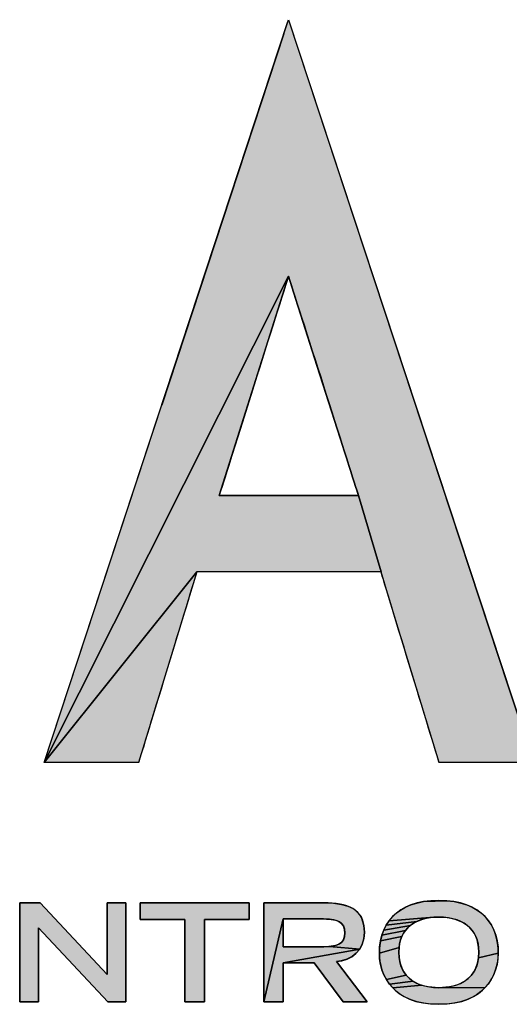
# Model space of a CAD drawing. Header units: millimetres. Extents: x 0 to 420, y 0 to 297.
# Tile 41 of 68: x 318.44 to 323.03, y 25.25 to 34.5. Entities that reach past the tile are written whole.
import ezdxf

# ---------------------------------------------------------------- set-up
doc = ezdxf.new("R2010")
doc.units = ezdxf.units.MM
doc.header["$LTSCALE"] = 23.1
doc.layers.get('0').update_dxf_attribs({"linetype": 'CONTINUOUS'})

# ---------------------------------------------------------------- blocks, each defined once
blk = doc.blocks.new('LOGO_PHASE_NINGBO_BL1', base_point=(320.75, 22.4999))
at = {"linetype": 'CONTINUOUS'}
for points in [[(320.8707, 34.234), (320.9489, 34.4722), (320.9579, 34.4999), (323.0188, 28.2463), (323.258, 27.5204), (322.4645, 27.5204), (322.3724, 27.5204), (321.898, 29.0794), (321.8271, 29.3123), (321.616, 30.029), (321.4719, 30.4811), (321.2291, 31.2429), (321.0072, 31.9392), (320.9585, 32.0919), (318.6669, 27.5204), (320.6415, 33.5358)], [(320.0976, 29.3123), (318.6669, 27.5204), (320.9585, 32.0919), (320.7722, 31.5006), (320.5258, 30.7189), (320.3377, 30.122), (320.3083, 30.029), (320.5908, 30.029), (321.1557, 30.029), (321.5794, 30.029), (321.616, 30.029), (321.8271, 29.3123), (320.2775, 29.3123)], [(319.6055, 27.6951), (319.5524, 27.5204), (318.759, 27.5204), (318.6669, 27.5204), (320.0976, 29.3123)], [(318.4361, 26.2025), (318.6295, 26.2025), (319.2561, 25.531), (319.2561, 26.2025), (319.4315, 26.2025), (319.4315, 25.2727), (319.2638, 25.2727), (318.6115, 25.9685), (318.6115, 25.2727), (318.4361, 25.2727)], [(319.9871, 25.2727), (319.9871, 26.0464), (319.5681, 26.0464), (319.5681, 26.2025), (320.5892, 26.2025), (320.5892, 26.0464), (320.1702, 26.0464), (320.1702, 25.2727)], [(320.9089, 26.0516), (320.7258, 25.2727), (320.7258, 26.2025), (321.2892, 26.2025), (321.3816, 26.199), (321.4576, 26.1882), (321.5172, 26.1712), (321.5643, 26.1484), (321.6017, 26.1198), (321.6309, 26.0845), (321.6427, 26.0638), (321.6525, 26.0411), (321.6661, 25.9887), (321.6709, 25.9249), (321.6657, 25.8664), (321.6508, 25.8144), (321.6271, 25.7689), (321.3452, 25.7927), (321.3852, 25.7986), (321.4153, 25.8071), (321.4383, 25.8179), (321.4561, 25.8312), (321.4697, 25.8475), (321.4796, 25.8672), (321.4857, 25.8913), (321.4879, 25.9211), (321.4857, 25.9506), (321.4796, 25.9744), (321.4697, 25.994), (321.456, 26.0101), (321.4381, 26.0233), (321.4149, 26.0341), (321.3846, 26.0425), (321.3442, 26.0484), (321.2887, 26.0513), (321.2622, 26.0516), (321.0856, 26.0516)], [(322.5139, 26.2144), (322.5762, 26.2012), (322.6326, 26.1834), (322.6834, 26.1612), (322.729, 26.1351), (322.7696, 26.1051), (322.8054, 26.0714), (322.8368, 26.0339), (322.8638, 25.9926), (322.8863, 25.9474), (322.9042, 25.8983), (322.9173, 25.8452), (322.9253, 25.7883), (322.9279, 25.7305), (322.7418, 25.6859), (322.7449, 25.7408), (322.743, 25.782), (322.7374, 25.8201), (322.7283, 25.8551), (322.7225, 25.8716), (322.716, 25.8875), (322.7004, 25.9171), (322.6818, 25.9441), (322.6602, 25.9687), (322.6354, 25.9908), (322.6073, 26.0105), (322.5759, 26.0277), (322.5411, 26.0422), (322.5027, 26.0539), (322.4607, 26.0626), (322.4151, 26.0678), (322.3697, 26.0695), (322.3242, 26.0678), (321.9024, 26.0339), (321.9338, 26.0714), (321.9697, 26.1051), (322.0103, 26.1351), (322.0559, 26.1612), (322.1067, 26.1833), (322.1631, 26.2012), (322.2254, 26.2144), (322.4452, 26.2227)], [(321.2622, 25.7894), (321.2902, 25.7897), (321.3452, 25.7927), (321.6271, 25.7689), (320.9089, 25.6384), (320.9089, 25.2727), (320.7258, 25.2727), (320.9089, 26.0516), (320.9089, 25.9205), (320.9089, 25.7894), (321.0856, 25.7894)], [(322.1321, 26.0105), (322.104, 25.9908), (321.853, 25.9474), (321.8755, 25.9926), (322.1634, 26.0277)], [(322.1983, 26.0422), (322.1634, 26.0277), (321.8755, 25.9926), (321.9024, 26.0339), (322.3242, 26.0678), (322.2786, 26.0626), (322.2367, 26.0539)], [(322.039, 25.9171), (322.0235, 25.8875), (321.8219, 25.8452), (321.8351, 25.8982), (322.0576, 25.9441)], [(322.0792, 25.9687), (322.0576, 25.9441), (321.8351, 25.8982), (321.853, 25.9474), (322.104, 25.9908)], [(322.0111, 25.8552), (322.0021, 25.8201), (321.9965, 25.782), (321.8114, 25.7305), (321.8139, 25.7883), (321.8219, 25.8452), (322.0235, 25.8875), (322.0169, 25.8717)], [(321.4092, 25.6513), (321.6967, 25.2727), (321.4711, 25.2727), (321.199, 25.6384), (320.9089, 25.6384), (321.6271, 25.7689), (321.595, 25.7298), (321.555, 25.6976), (321.5077, 25.6729), (321.4542, 25.657)], [(321.9945, 25.7408), (321.9977, 25.6859), (322.0067, 25.637), (322.0211, 25.5937), (322.0404, 25.5555), (322.0645, 25.5219), (321.8781, 25.4814), (321.8549, 25.5259), (321.8363, 25.5737), (321.8226, 25.6244), (321.8142, 25.677), (321.8114, 25.73), (321.8114, 25.7305), (321.9965, 25.782)], [(322.9279, 25.73), (322.925, 25.6769), (322.9166, 25.6243), (322.9029, 25.5736), (322.8844, 25.5258), (322.8612, 25.4813), (322.8336, 25.4403), (322.8017, 25.4031), (322.4211, 25.4078), (322.4773, 25.4155), (322.5279, 25.4282), (322.5728, 25.4455), (322.612, 25.467), (322.646, 25.4925), (322.6749, 25.5219), (322.699, 25.5555), (322.7184, 25.5937), (322.7327, 25.637), (322.7418, 25.6859), (322.9279, 25.7305)], [(322.0934, 25.4924), (322.1274, 25.467), (321.9057, 25.4404), (321.8781, 25.4814), (322.0645, 25.5219)], [(322.1666, 25.4455), (322.2115, 25.4282), (321.9376, 25.4031), (321.9057, 25.4404), (322.1274, 25.467)], [(322.3697, 25.4057), (322.4211, 25.4078), (322.8017, 25.4031), (322.7654, 25.3695), (322.7247, 25.3396), (322.6793, 25.3137), (322.6289, 25.2917), (322.5731, 25.2739), (322.5116, 25.2607), (322.4439, 25.2525), (322.3697, 25.2496), (322.2955, 25.2525), (322.2278, 25.2608), (322.1663, 25.2739), (322.1105, 25.2917), (322.0601, 25.3137), (322.0146, 25.3397), (321.9739, 25.3695), (321.9376, 25.4031), (322.2115, 25.4282), (322.2621, 25.4155), (322.3183, 25.4078)]]:
    blk.add_hatch(color=7, dxfattribs=at).paths.add_polyline_path(points)
at = {"color": 7, "linetype": 'CONTINUOUS'}
for p, q in [((319.7688, 30.8772), (320.9143, 34.367)), ((320.9143, 34.367), (319.7688, 30.8772)), ((320.3083, 30.029), (320.9585, 32.0919)), ((318.4361, 26.2025), (318.6295, 26.2025)), ((318.4361, 25.2727), (318.4361, 26.2025)), ((318.4361, 26.2025), (318.4361, 25.2727)), ((318.6295, 26.2025), (318.4361, 26.2025)), ((318.6295, 26.2025), (319.2561, 25.531)), ((319.2561, 25.531), (318.6295, 26.2025)), ((319.2561, 25.531), (319.2561, 26.2025)), ((319.2561, 26.2025), (319.4315, 26.2025)), ((319.4315, 26.2025), (319.2561, 26.2025)), ((319.2561, 26.2025), (319.2561, 25.531)), ((319.4315, 26.2025), (319.4315, 25.2727)), ((319.4315, 25.2727), (319.4315, 26.2025)), ((319.5681, 26.0464), (319.5681, 26.2025)), ((319.5681, 26.2025), (320.5892, 26.2025)), ((320.5892, 26.2025), (319.5681, 26.2025)), ((319.5681, 26.2025), (319.5681, 26.0464)), ((320.5892, 26.2025), (320.5892, 26.0464)), ((320.5892, 26.0464), (320.5892, 26.2025)), ((319.9871, 26.0464), (319.5681, 26.0464)), ((319.5681, 26.0464), (319.9871, 26.0464)), ((319.9871, 25.2727), (319.9871, 26.0464)), ((319.9871, 26.0464), (319.9871, 25.2727)), ((320.5892, 26.0464), (320.1702, 26.0464)), ((320.1702, 26.0464), (320.1702, 25.2727)), ((320.1702, 25.2727), (320.1702, 26.0464)), ((320.1702, 26.0464), (320.5892, 26.0464)), ((319.2638, 25.2727), (318.6115, 25.9685)), ((318.6115, 25.9685), (318.6115, 25.2727)), ((318.6115, 25.2727), (318.6115, 25.9685)), ((318.6115, 25.9685), (319.2638, 25.2727)), ((318.6115, 25.2727), (318.4361, 25.2727)), ((318.4361, 25.2727), (318.6115, 25.2727)), ((319.4315, 25.2727), (319.2638, 25.2727)), ((319.2638, 25.2727), (319.4315, 25.2727)), ((320.1702, 25.2727), (319.9871, 25.2727)), ((319.9871, 25.2727), (320.1702, 25.2727))]:
    blk.add_line(p, q, dxfattribs=at)
for points in [[(320.8707, 34.234), (320.9489, 34.4722), (320.9579, 34.4999), (323.0188, 28.2463), (323.258, 27.5204), (322.4645, 27.5204), (322.3724, 27.5204), (321.898, 29.0794), (321.8271, 29.3123), (321.616, 30.029), (321.4719, 30.4811), (321.2291, 31.2429), (321.0072, 31.9392), (320.9585, 32.0919), (318.6669, 27.5204), (320.6415, 33.5358), (320.8707, 34.234)], [(320.0976, 29.3123), (318.6669, 27.5204), (320.9585, 32.0919), (320.7722, 31.5006), (320.5258, 30.7189), (320.3377, 30.122), (320.3083, 30.029), (320.5908, 30.029), (321.1557, 30.029), (321.5794, 30.029), (321.616, 30.029), (321.8271, 29.3123), (320.2775, 29.3123), (320.0976, 29.3123)], [(319.6055, 27.6951), (319.5524, 27.5204), (318.759, 27.5204), (318.6669, 27.5204), (320.0976, 29.3123), (319.6055, 27.6951)], [(318.4361, 26.2025), (318.6295, 26.2025), (319.2561, 25.531), (319.2561, 26.2025), (319.4315, 26.2025), (319.4315, 25.2727), (319.2638, 25.2727), (318.6115, 25.9685), (318.6115, 25.2727), (318.4361, 25.2727), (318.4361, 26.2025)], [(319.9871, 25.2727), (319.9871, 26.0464), (319.5681, 26.0464), (319.5681, 26.2025), (320.5892, 26.2025), (320.5892, 26.0464), (320.1702, 26.0464), (320.1702, 25.2727), (319.9871, 25.2727)], [(320.9089, 26.0516), (320.7258, 25.2727), (320.7258, 26.2025), (321.2892, 26.2025), (321.3816, 26.199), (321.4576, 26.1882), (321.5172, 26.1712), (321.5643, 26.1484), (321.6017, 26.1198), (321.6309, 26.0845), (321.6427, 26.0638), (321.6525, 26.0411), (321.6661, 25.9887), (321.6709, 25.9249), (321.6657, 25.8664), (321.6508, 25.8144), (321.6271, 25.7689), (321.3452, 25.7927), (321.3852, 25.7986), (321.4153, 25.8071), (321.4383, 25.8179), (321.4561, 25.8312), (321.4697, 25.8475), (321.4796, 25.8672), (321.4857, 25.8913), (321.4879, 25.9211), (321.4857, 25.9506), (321.4796, 25.9744), (321.4697, 25.994), (321.456, 26.0101), (321.4381, 26.0233), (321.4149, 26.0341), (321.3846, 26.0425), (321.3442, 26.0484), (321.2887, 26.0513), (321.2622, 26.0516), (321.0856, 26.0516), (320.9089, 26.0516)], [(322.5139, 26.2144), (322.5762, 26.2012), (322.6326, 26.1834), (322.6834, 26.1612), (322.729, 26.1351), (322.7696, 26.1051), (322.8054, 26.0714), (322.8368, 26.0339), (322.8638, 25.9926), (322.8863, 25.9474), (322.9042, 25.8983), (322.9173, 25.8452), (322.9253, 25.7883), (322.9279, 25.7305), (322.7418, 25.6859), (322.7449, 25.7408), (322.743, 25.782), (322.7374, 25.8201), (322.7283, 25.8551), (322.7225, 25.8716), (322.716, 25.8875), (322.7004, 25.9171), (322.6818, 25.9441), (322.6602, 25.9687), (322.6354, 25.9908), (322.6073, 26.0105), (322.5759, 26.0277), (322.5411, 26.0422), (322.5027, 26.0539), (322.4607, 26.0626), (322.4151, 26.0678), (322.3697, 26.0695), (322.3242, 26.0678), (321.9024, 26.0339), (321.9338, 26.0714), (321.9697, 26.1051), (322.0103, 26.1351), (322.0559, 26.1612), (322.1067, 26.1833), (322.1631, 26.2012), (322.2254, 26.2144), (322.4452, 26.2227), (322.5139, 26.2144)], [(321.2622, 25.7894), (321.2902, 25.7897), (321.3452, 25.7927), (321.6271, 25.7689), (320.9089, 25.6384), (320.9089, 25.2727), (320.7258, 25.2727), (320.9089, 26.0516), (320.9089, 25.9205), (320.9089, 25.7894), (321.0856, 25.7894), (321.2622, 25.7894)], [(322.1321, 26.0105), (322.104, 25.9908), (321.853, 25.9474), (321.8755, 25.9926), (322.1634, 26.0277), (322.1321, 26.0105)], [(322.1983, 26.0422), (322.1634, 26.0277), (321.8755, 25.9926), (321.9024, 26.0339), (322.3242, 26.0678), (322.2786, 26.0626), (322.2367, 26.0539), (322.1983, 26.0422)], [(322.039, 25.9171), (322.0235, 25.8875), (321.8219, 25.8452), (321.8351, 25.8982), (322.0576, 25.9441), (322.039, 25.9171)], [(322.0792, 25.9687), (322.0576, 25.9441), (321.8351, 25.8982), (321.853, 25.9474), (322.104, 25.9908), (322.0792, 25.9687)], [(322.0111, 25.8552), (322.0021, 25.8201), (321.9965, 25.782), (321.8114, 25.7305), (321.8139, 25.7883), (321.8219, 25.8452), (322.0235, 25.8875), (322.0169, 25.8717), (322.0111, 25.8552)], [(321.4092, 25.6513), (321.6967, 25.2727), (321.4711, 25.2727), (321.199, 25.6384), (320.9089, 25.6384), (321.6271, 25.7689), (321.595, 25.7298), (321.555, 25.6976), (321.5077, 25.6729), (321.4542, 25.657), (321.4092, 25.6513)], [(321.9945, 25.7408), (321.9977, 25.6859), (322.0067, 25.637), (322.0211, 25.5937), (322.0404, 25.5555), (322.0645, 25.5219), (321.8781, 25.4814), (321.8549, 25.5259), (321.8363, 25.5737), (321.8226, 25.6244), (321.8142, 25.677), (321.8114, 25.73), (321.8114, 25.7305), (321.9965, 25.782), (321.9945, 25.7408)], [(322.9279, 25.73), (322.925, 25.6769), (322.9166, 25.6243), (322.9029, 25.5736), (322.8844, 25.5258), (322.8612, 25.4813), (322.8336, 25.4403), (322.8017, 25.4031), (322.4211, 25.4078), (322.4773, 25.4155), (322.5279, 25.4282), (322.5728, 25.4455), (322.612, 25.467), (322.646, 25.4925), (322.6749, 25.5219), (322.699, 25.5555), (322.7184, 25.5937), (322.7327, 25.637), (322.7418, 25.6859), (322.9279, 25.7305), (322.9279, 25.73)], [(322.0934, 25.4924), (322.1274, 25.467), (321.9057, 25.4404), (321.8781, 25.4814), (322.0645, 25.5219), (322.0934, 25.4924)], [(322.1666, 25.4455), (322.2115, 25.4282), (321.9376, 25.4031), (321.9057, 25.4404), (322.1274, 25.467), (322.1666, 25.4455)], [(322.3697, 25.4057), (322.4211, 25.4078), (322.8017, 25.4031), (322.7654, 25.3695), (322.7247, 25.3396), (322.6793, 25.3137), (322.6289, 25.2917), (322.5731, 25.2739), (322.5116, 25.2607), (322.4439, 25.2525), (322.3697, 25.2496), (322.2955, 25.2525), (322.2278, 25.2608), (322.1663, 25.2739), (322.1105, 25.2917), (322.0601, 25.3137), (322.0146, 25.3397), (321.9739, 25.3695), (321.9376, 25.4031), (322.2115, 25.4282), (322.2621, 25.4155), (322.3183, 25.4078), (322.3697, 25.4057)]]:
    blk.add_lwpolyline(points, dxfattribs=at)
for points, knots in [([(320.9579, 34.4999), (320.9579, 34.4999), (320.8707, 34.234), (320.8707, 34.234), (320.8707, 34.234), (318.6669, 27.5204), (318.6669, 27.5204), (318.6669, 27.5204), (319.5524, 27.5204), (319.5524, 27.5204), (319.5524, 27.5204), (320.0608, 29.1912), (320.0976, 29.3123), (320.0976, 29.3123), (321.8271, 29.3123), (321.8271, 29.3123), (321.864, 29.1912), (322.3724, 27.5204), (322.3724, 27.5204), (322.3724, 27.5204), (323.258, 27.5204), (323.258, 27.5204), (323.258, 27.5204), (320.9579, 34.4999), (320.9579, 34.4999)], [0, 0, 0, 0, 1, 1, 1, 2, 2, 2, 3, 3, 3, 4, 4, 4, 5, 5, 5, 6, 6, 6, 7, 7, 7, 8, 8, 8, 8]), ([(321.616, 30.029), (321.616, 30.029), (320.3083, 30.029), (320.3083, 30.029), (320.3686, 30.2201), (320.8286, 31.6795), (320.9585, 32.0919), (321.0899, 31.6799), (321.555, 30.2204), (321.616, 30.029)], [0, 0, 0, 0, 1, 1, 1, 2, 2, 2, 3, 3, 3, 3]), ([(320.9585, 32.0919), (321.0899, 31.6799), (321.555, 30.2204), (321.616, 30.029), (321.616, 30.029), (320.3083, 30.029), (320.3083, 30.029)], [2, 2, 2, 2, 3, 3, 3, 4, 4, 4, 4]), ([(320.7258, 26.2025), (320.7258, 26.2025), (321.2892, 26.2025), (321.2892, 26.2025), (321.511, 26.2025), (321.6709, 26.1527), (321.6709, 25.9249), (321.6709, 25.7535), (321.5472, 25.6589), (321.4092, 25.6513), (321.4092, 25.6513), (321.6967, 25.2727), (321.6967, 25.2727), (321.6967, 25.2727), (321.4711, 25.2727), (321.4711, 25.2727), (321.4711, 25.2727), (321.199, 25.6384), (321.199, 25.6384), (321.199, 25.6384), (320.9089, 25.6384), (320.9089, 25.6384), (320.9089, 25.6384), (320.9089, 25.2727), (320.9089, 25.2727), (320.9089, 25.2727), (320.7258, 25.2727), (320.7258, 25.2727), (320.7258, 25.2727), (320.7258, 26.2025), (320.7258, 26.2025)], [0, 0, 0, 0, 1, 1, 1, 2, 2, 2, 3, 3, 3, 4, 4, 4, 5, 5, 5, 6, 6, 6, 7, 7, 7, 8, 8, 8, 9, 9, 9, 10, 10, 10, 10]), ([(322.3697, 26.2255), (322.7822, 26.2255), (322.9279, 25.9851), (322.9279, 25.7305), (322.9279, 25.5374), (322.8132, 25.2496), (322.3697, 25.2496), (321.9262, 25.2496), (321.8114, 25.5374), (321.8114, 25.7305), (321.8114, 25.9851), (321.9571, 26.2255), (322.3697, 26.2255)], [0, 0, 0, 0, 1, 1, 1, 2, 2, 2, 3, 3, 3, 4, 4, 4, 4]), ([(321.2622, 25.7894), (321.4118, 25.7894), (321.4879, 25.8111), (321.4879, 25.9211), (321.4879, 26.0298), (321.4118, 26.0516), (321.2622, 26.0516), (321.2622, 26.0516), (320.9089, 26.0516), (320.9089, 26.0516), (320.9089, 26.0516), (320.9089, 25.7894), (320.9089, 25.7894), (320.9089, 25.7894), (321.2622, 25.7894), (321.2622, 25.7894)], [0, 0, 0, 0, 1, 1, 1, 2, 2, 2, 3, 3, 3, 4, 4, 4, 5, 5, 5, 5]), ([(322.7449, 25.7408), (322.7449, 25.9646), (322.5837, 26.0695), (322.3697, 26.0695), (322.1556, 26.0695), (321.9945, 25.9646), (321.9945, 25.7408), (321.9945, 25.4773), (322.1943, 25.4057), (322.3697, 25.4057), (322.545, 25.4057), (322.7449, 25.4773), (322.7449, 25.7408)], [0, 0, 0, 0, 1, 1, 1, 2, 2, 2, 3, 3, 3, 4, 4, 4, 4]), ([(322.7449, 25.7408), (322.7449, 25.4773), (322.545, 25.4057), (322.3697, 25.4057), (322.1943, 25.4057), (321.9945, 25.4773), (321.9945, 25.7408)], [2, 2, 2, 2, 3, 3, 3, 4, 4, 4, 4])]:
    blk.add_open_spline(points, degree=3, knots=knots, dxfattribs=at)
for points in [[(322.3697, 26.2255), (321.9571, 26.2255), (321.8114, 25.9851), (321.8114, 25.7305)], [(322.9279, 25.7305), (322.9279, 25.9851), (322.7822, 26.2255), (322.3697, 26.2255)], [(321.9945, 25.7408), (321.9945, 25.9646), (322.1556, 26.0695), (322.3697, 26.0695)], [(322.3697, 26.0695), (322.5837, 26.0695), (322.7449, 25.9646), (322.7449, 25.7408)], [(321.8114, 25.7305), (321.8114, 25.5374), (321.9262, 25.2496), (322.3697, 25.2496)], [(322.3697, 25.2496), (322.8132, 25.2496), (322.9279, 25.5374), (322.9279, 25.7305)]]:
    blk.add_open_spline(points, degree=3, dxfattribs=at)
blk.add_solid([(322.3697, 26.2255), (322.4452, 26.2227), (322.2941, 26.2227), (322.2254, 26.2144)], dxfattribs=at)

msp = doc.modelspace()

# ---------------------------------------------------------------- block references
at = {"color": 2, "linetype": 'CONTINUOUS'}
msp.add_blockref('LOGO_PHASE_NINGBO_BL1', (320.75, 22.49989), dxfattribs=at)

doc.saveas('drawing.dxf')
